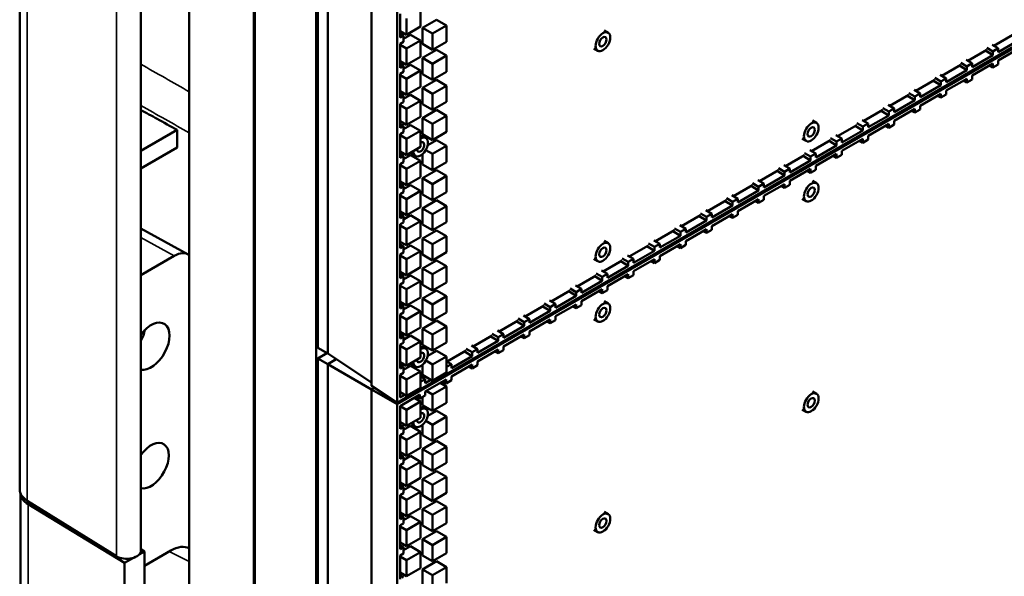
# Model space of a CAD drawing. Header units: millimetres. Extents: x 0 to 6049, y -120 to 1682.
# Tile 199 of 256: x 1861 to 1965, y 451 to 510. Entities that reach past the tile are written whole.
import ezdxf

# ---------------------------------------------------------------- set-up
doc = ezdxf.new("R2010")
doc.units = ezdxf.units.MM
doc.header["$LTSCALE"] = 2
doc.layers.add('Sichtbar (ISO)', color=7, linetype='Continuous', lineweight=50)
doc.layers.add('Sichtbar schmal (ISO)', color=7, linetype='Continuous', lineweight=35)

msp = doc.modelspace()

# ---------------------------------------------------------------- linework, layer by layer
at = {"layer": 'Sichtbar (ISO)'}
for p, q in [((1892.307, 678.365), (1892.307, 270.116)), ((1892.48, 677.906), (1892.48, 474.899)), ((1893.54, 677.293), (1893.54, 474.286)), ((1898.176, 674.617), (1898.176, 470.884)), ((1900.905, 673.041), (1900.905, 469.08)), ((1860.864, 576.959), (1860.864, 459.873)), ((1885.795, 571.836), (1885.795, 384.709)), ((1873.716, 453.405), (1873.716, 570.49)), ((1900.905, 469.08), (2077.541, 571.061)), ((2077.541, 570.897), (1900.905, 468.917)), ((1878.84, 410.674), (1878.84, 559.216)), ((1903.38, 508.951), (1903.38, 510.665)), ((1901.223, 507.785), (1901.223, 510.321)), ((1901.895, 509.808), (1901.895, 508.093)), ((1905.082, 509.683), (1903.597, 508.826)), ((1905.082, 509.683), (1906.142, 509.071)), ((1901.895, 508.093), (1903.38, 508.951)), ((1903.597, 508.826), (1903.597, 507.111)), ((1903.597, 508.826), (1904.657, 508.213)), ((1906.142, 509.071), (1904.657, 508.213)), ((1906.142, 507.356), (1906.142, 509.071)), ((1901.223, 508.481), (1901.895, 508.093)), ((1901.223, 508.194), (1901.577, 507.989)), ((1901.223, 507.785), (1901.577, 507.989)), ((1902.32, 508.088), (1901.577, 507.66)), ((1901.577, 507.989), (1901.577, 507.336)), ((1902.32, 508.088), (1903.38, 507.476)), ((1904.657, 508.213), (1904.657, 506.499)), ((1922.847, 508.553), (1923.271, 508.309)), ((1964.189, 506.924), (1966.209, 508.089)), ((1901.577, 507.336), (1901.223, 507.132)), ((1901.223, 504.596), (1901.223, 507.132)), ((1901.223, 507.006), (1901.895, 506.619)), ((1903.38, 507.476), (1901.895, 506.619)), ((1901.895, 506.619), (1901.895, 504.904)), ((1903.38, 505.761), (1903.38, 507.476)), ((1903.597, 507.111), (1904.657, 506.499)), ((1905.082, 506.494), (1903.597, 505.636)), ((1904.657, 506.499), (1906.142, 507.356)), ((1905.082, 506.494), (1906.142, 505.881)), ((1921.747, 506.648), (1922.171, 506.403)), ((1961.427, 505.329), (1963.447, 506.495)), ((1963.447, 506.699), (1964.083, 506.332)), ((1964.012, 507.026), (1964.649, 506.658)), ((1964.083, 506.332), (1964.649, 506.658)), ((1966.845, 507.518), (1964.649, 506.25)), ((1964.649, 506.658), (1964.649, 506.25)), ((1964.649, 505.352), (1966.845, 506.62)), ((1901.895, 504.904), (1903.38, 505.761)), ((1903.597, 505.636), (1903.597, 503.922)), ((1903.597, 505.636), (1904.657, 505.024)), ((1906.142, 505.881), (1904.657, 505.024)), ((1906.142, 504.167), (1906.142, 505.881)), ((1964.083, 505.923), (1961.887, 504.655)), ((1964.083, 505.923), (1963.297, 506.409)), ((1964.083, 505.923), (1964.083, 506.332)), ((1901.223, 505.292), (1901.895, 504.904)), ((1901.223, 505.004), (1901.577, 504.8)), ((1901.223, 504.596), (1901.577, 504.8)), ((1902.32, 504.899), (1901.577, 504.47)), ((1901.577, 504.8), (1901.577, 504.147)), ((1902.32, 504.899), (1903.38, 504.286)), ((1904.657, 505.024), (1904.657, 503.309)), ((1958.665, 503.734), (1960.685, 504.9)), ((1961.321, 504.329), (1960.536, 504.814)), ((1960.685, 505.104), (1961.321, 504.737)), ((1961.251, 505.431), (1961.887, 505.064)), ((1961.321, 504.737), (1961.887, 505.064)), ((1961.321, 504.329), (1961.321, 504.737)), ((1961.887, 505.064), (1961.887, 504.655)), ((1961.887, 503.757), (1964.083, 505.025)), ((1963.73, 504.821), (1964.083, 504.617)), ((1964.083, 504.617), (1964.083, 505.025)), ((1964.649, 504.944), (1964.083, 504.617)), ((1964.649, 505.352), (1964.649, 504.944)), ((1901.577, 504.147), (1901.223, 503.943)), ((1901.223, 501.407), (1901.223, 503.943)), ((1901.223, 503.817), (1901.895, 503.429)), ((1903.38, 504.286), (1901.895, 503.429)), ((1901.895, 503.429), (1901.895, 501.715)), ((1903.38, 502.572), (1903.38, 504.286)), ((1903.597, 503.922), (1904.657, 503.309)), ((1904.657, 503.309), (1906.142, 504.167)), ((1957.923, 503.51), (1958.559, 503.142)), ((1958.489, 503.836), (1959.125, 503.469)), ((1958.559, 503.142), (1959.125, 503.469)), ((1961.321, 504.329), (1959.125, 503.061)), ((1959.125, 503.469), (1959.125, 503.061)), ((1959.125, 502.163), (1961.321, 503.431)), ((1961.321, 503.022), (1961.321, 503.431)), ((1961.887, 503.757), (1961.887, 503.349)), ((1901.895, 501.715), (1903.38, 502.572)), ((1905.082, 503.304), (1903.597, 502.447)), ((1903.597, 502.447), (1903.597, 500.732)), ((1903.597, 502.447), (1904.657, 501.834)), ((1906.142, 502.692), (1904.657, 501.834)), ((1905.082, 503.304), (1906.142, 502.692)), ((1906.142, 500.977), (1906.142, 502.692)), ((1955.903, 502.14), (1957.923, 503.306)), ((1958.559, 502.734), (1956.363, 501.466)), ((1958.559, 502.734), (1957.774, 503.219)), ((1958.559, 502.734), (1958.559, 503.142)), ((1960.968, 503.226), (1961.321, 503.022)), ((1961.887, 503.349), (1961.321, 503.022)), ((1901.223, 502.102), (1901.895, 501.715)), ((1901.223, 501.815), (1901.577, 501.611)), ((1901.223, 501.407), (1901.577, 501.611)), ((1902.32, 501.709), (1901.577, 501.281)), ((1901.577, 501.611), (1901.577, 500.958)), ((1902.32, 501.709), (1903.38, 501.097)), ((1904.657, 501.834), (1904.657, 500.12)), ((1953.141, 500.545), (1955.161, 501.711)), ((1955.797, 501.139), (1955.012, 501.625)), ((1955.161, 501.915), (1955.797, 501.548)), ((1955.727, 502.242), (1956.363, 501.874)), ((1955.797, 501.548), (1956.363, 501.874)), ((1955.797, 501.139), (1955.797, 501.548)), ((1956.363, 501.874), (1956.363, 501.466)), ((1956.363, 500.568), (1958.559, 501.836)), ((1958.206, 501.632), (1958.559, 501.428)), ((1958.559, 501.428), (1958.559, 501.836)), ((1959.125, 501.754), (1958.559, 501.428)), ((1959.125, 502.163), (1959.125, 501.754)), ((1901.577, 500.958), (1901.223, 500.754)), ((1901.223, 498.218), (1901.223, 500.754)), ((1901.223, 500.628), (1901.895, 500.24)), ((1903.38, 501.097), (1901.895, 500.24)), ((1901.895, 500.24), (1901.895, 498.525)), ((1903.38, 499.382), (1903.38, 501.097)), ((1903.597, 500.732), (1904.657, 500.12)), ((1904.657, 500.12), (1906.142, 500.977)), ((1952.399, 500.321), (1953.035, 499.953)), ((1952.965, 500.647), (1953.601, 500.28)), ((1953.035, 499.953), (1953.601, 500.28)), ((1955.797, 501.139), (1953.601, 499.871)), ((1953.601, 500.28), (1953.601, 499.871)), ((1953.601, 498.973), (1955.797, 500.241)), ((1955.797, 499.833), (1955.797, 500.241)), ((1956.363, 500.568), (1956.363, 500.16)), ((1901.895, 498.525), (1903.38, 499.382)), ((1905.082, 500.115), (1903.597, 499.257)), ((1903.597, 499.257), (1903.597, 497.543)), ((1903.597, 499.257), (1904.657, 498.645)), ((1906.142, 499.502), (1904.657, 498.645)), ((1905.082, 500.115), (1906.142, 499.502)), ((1906.142, 497.788), (1906.142, 499.502)), ((1950.379, 498.95), (1952.399, 500.116)), ((1953.035, 499.545), (1950.839, 498.277)), ((1953.035, 499.545), (1952.25, 500.03)), ((1953.035, 499.545), (1953.035, 499.953)), ((1955.444, 500.037), (1955.797, 499.833)), ((1956.363, 500.16), (1955.797, 499.833)), ((1901.223, 498.913), (1901.895, 498.525)), ((1901.223, 498.626), (1901.577, 498.422)), ((1901.223, 498.218), (1901.577, 498.422)), ((1902.32, 498.52), (1901.577, 498.091)), ((1901.577, 498.422), (1901.577, 497.769)), ((1902.32, 498.52), (1903.38, 497.908)), ((1904.657, 498.645), (1904.657, 496.93)), ((1944.942, 498.986), (1945.367, 498.741)), ((1947.617, 497.356), (1949.637, 498.522)), ((1950.273, 497.95), (1949.488, 498.436)), ((1949.637, 498.726), (1950.273, 498.358)), ((1950.203, 499.053), (1950.839, 498.685)), ((1950.273, 498.358), (1950.839, 498.685)), ((1950.273, 497.95), (1950.273, 498.358)), ((1950.839, 498.685), (1950.839, 498.277)), ((1950.839, 497.379), (1953.035, 498.647)), ((1952.682, 498.443), (1953.035, 498.238)), ((1953.035, 498.238), (1953.035, 498.647)), ((1953.601, 498.565), (1953.035, 498.238)), ((1953.601, 498.973), (1953.601, 498.565)), ((1877.56, 498.01), (1873.716, 495.791)), ((1901.577, 497.769), (1901.223, 497.564)), ((1901.223, 495.028), (1901.223, 497.564)), ((1901.223, 497.438), (1901.895, 497.05)), ((1903.38, 497.908), (1901.895, 497.05)), ((1903.38, 496.193), (1903.38, 497.908)), ((1903.513, 497.391), (1903.937, 497.146)), ((1903.597, 497.543), (1904.657, 496.93)), ((1904.657, 496.93), (1906.142, 497.788)), ((1946.875, 497.131), (1947.511, 496.764)), ((1947.441, 497.458), (1948.077, 497.09)), ((1947.511, 496.764), (1948.077, 497.09)), ((1950.273, 497.95), (1948.077, 496.682)), ((1948.077, 497.09), (1948.077, 496.682)), ((1950.839, 497.379), (1950.839, 496.97)), ((1873.716, 493.913), (1877.553, 496.129)), ((1901.895, 497.05), (1901.895, 495.336)), ((1901.895, 495.336), (1903.38, 496.193)), ((1905.082, 496.925), (1904.135, 496.379)), ((1906.142, 496.313), (1904.657, 495.456)), ((1905.082, 496.925), (1906.142, 496.313)), ((1906.142, 494.598), (1906.142, 496.313)), ((1943.842, 497.08), (1944.267, 496.836)), ((1944.856, 495.761), (1946.875, 496.927)), ((1947.511, 496.356), (1945.315, 495.088)), ((1947.511, 496.356), (1946.726, 496.841)), ((1947.511, 496.356), (1947.511, 496.764)), ((1948.077, 495.784), (1950.273, 497.052)), ((1949.92, 496.848), (1950.273, 496.644)), ((1950.273, 496.644), (1950.273, 497.052)), ((1950.839, 496.97), (1950.273, 496.644)), ((1901.223, 495.723), (1901.895, 495.336)), ((1901.223, 495.437), (1901.577, 495.233)), ((1901.223, 495.028), (1901.577, 495.233)), ((1902.32, 495.331), (1901.577, 494.902)), ((1901.577, 495.233), (1901.577, 494.579)), ((1902.32, 495.331), (1903.38, 494.718)), ((1902.413, 495.486), (1902.837, 495.241)), ((1903.597, 495.45), (1903.597, 494.353)), ((1903.935, 495.873), (1904.657, 495.456)), ((1904.657, 495.456), (1904.657, 493.741)), ((1942.094, 494.167), (1944.113, 495.333)), ((1944.749, 494.761), (1943.964, 495.246)), ((1944.113, 495.537), (1944.749, 495.169)), ((1944.679, 495.863), (1945.315, 495.496)), ((1944.749, 495.169), (1945.315, 495.496)), ((1944.749, 494.761), (1944.749, 495.169)), ((1945.315, 495.496), (1945.315, 495.088)), ((1945.315, 494.189), (1947.511, 495.457)), ((1947.158, 495.253), (1947.511, 495.049)), ((1947.511, 495.049), (1947.511, 495.457)), ((1948.077, 495.376), (1947.511, 495.049)), ((1948.077, 495.784), (1948.077, 495.376)), ((1901.577, 494.579), (1901.223, 494.375)), ((1901.223, 491.839), (1901.223, 494.375)), ((1901.223, 494.249), (1901.895, 493.861)), ((1903.38, 494.718), (1901.895, 493.861)), ((1903.38, 493.004), (1903.38, 494.718)), ((1903.597, 494.353), (1904.657, 493.741)), ((1904.657, 493.741), (1906.142, 494.598)), ((1941.917, 494.269), (1942.553, 493.901)), ((1944.749, 494.761), (1942.553, 493.493)), ((1945.315, 494.189), (1945.315, 493.781)), ((1901.895, 493.861), (1901.895, 492.146)), ((1901.895, 492.146), (1903.38, 493.004)), ((1905.082, 493.736), (1903.597, 492.878)), ((1906.142, 493.123), (1904.657, 492.266)), ((1905.082, 493.736), (1906.142, 493.123)), ((1906.142, 491.409), (1906.142, 493.123)), ((1939.332, 492.572), (1941.351, 493.738)), ((1941.988, 493.166), (1939.791, 491.898)), ((1941.988, 493.166), (1941.202, 493.652)), ((1941.351, 493.942), (1941.988, 493.575)), ((1941.988, 493.575), (1942.553, 493.901)), ((1941.988, 493.166), (1941.988, 493.575)), ((1942.553, 493.901), (1942.553, 493.493)), ((1942.553, 492.595), (1944.749, 493.863)), ((1944.396, 493.659), (1944.749, 493.455)), ((1944.749, 493.455), (1944.749, 493.863)), ((1945.315, 493.781), (1944.749, 493.455)), ((1901.223, 492.534), (1901.895, 492.146)), ((1901.223, 492.247), (1901.577, 492.043)), ((1901.223, 491.839), (1901.577, 492.043)), ((1902.32, 492.141), (1901.577, 491.712)), ((1901.577, 492.043), (1901.577, 491.39)), ((1902.32, 492.141), (1903.38, 491.529)), ((1903.597, 492.878), (1903.597, 491.164)), ((1903.597, 492.878), (1904.657, 492.266)), ((1904.657, 492.266), (1904.657, 490.551)), ((1936.57, 490.977), (1938.589, 492.143)), ((1939.226, 491.572), (1938.44, 492.057)), ((1938.589, 492.347), (1939.226, 491.98)), ((1939.155, 492.674), (1939.791, 492.307)), ((1939.226, 491.98), (1939.791, 492.307)), ((1939.226, 491.572), (1939.226, 491.98)), ((1939.791, 492.307), (1939.791, 491.898)), ((1939.791, 491), (1941.988, 492.268)), ((1941.634, 492.064), (1941.988, 491.86)), ((1941.988, 491.86), (1941.988, 492.268)), ((1942.553, 492.187), (1941.988, 491.86)), ((1942.553, 492.595), (1942.553, 492.187)), ((1944.942, 492.601), (1945.367, 492.356)), ((1901.577, 491.39), (1901.223, 491.186)), ((1901.223, 488.65), (1901.223, 491.186)), ((1901.223, 491.059), (1901.895, 490.671)), ((1903.38, 491.529), (1901.895, 490.671)), ((1903.38, 489.814), (1903.38, 491.529)), ((1903.597, 491.164), (1904.657, 490.551)), ((1904.657, 490.551), (1906.142, 491.409)), ((1936.393, 491.079), (1937.029, 490.712)), ((1939.226, 491.572), (1937.029, 490.304)), ((1939.791, 491), (1939.791, 490.592)), ((1901.895, 490.671), (1901.895, 488.957)), ((1901.895, 488.957), (1903.38, 489.814)), ((1905.082, 490.546), (1903.597, 489.689)), ((1906.142, 489.934), (1904.657, 489.077)), ((1905.082, 490.546), (1906.142, 489.934)), ((1906.142, 488.219), (1906.142, 489.934)), ((1933.808, 489.383), (1935.827, 490.549)), ((1936.464, 489.977), (1934.267, 488.709)), ((1936.464, 489.977), (1935.678, 490.462)), ((1935.827, 490.753), (1936.464, 490.385)), ((1936.464, 490.385), (1937.029, 490.712)), ((1936.464, 489.977), (1936.464, 490.385)), ((1937.029, 490.712), (1937.029, 490.304)), ((1937.029, 489.406), (1939.226, 490.674)), ((1938.872, 490.47), (1939.226, 490.265)), ((1939.226, 490.265), (1939.226, 490.674)), ((1939.791, 490.592), (1939.226, 490.265)), ((1943.842, 490.695), (1944.267, 490.451)), ((1901.223, 489.345), (1901.895, 488.957)), ((1901.223, 489.058), (1901.577, 488.854)), ((1901.223, 488.65), (1901.577, 488.854)), ((1902.32, 488.952), (1901.577, 488.523)), ((1901.577, 488.854), (1901.577, 488.201)), ((1902.32, 488.952), (1903.38, 488.339)), ((1903.597, 489.689), (1903.597, 487.974)), ((1903.597, 489.689), (1904.657, 489.077)), ((1904.657, 489.077), (1904.657, 487.362)), ((1931.046, 487.788), (1933.065, 488.954)), ((1933.702, 488.383), (1932.916, 488.868)), ((1933.065, 489.158), (1933.702, 488.791)), ((1933.631, 489.485), (1934.267, 489.117)), ((1933.702, 488.791), (1934.267, 489.117)), ((1933.702, 488.383), (1933.702, 488.791)), ((1934.267, 489.117), (1934.267, 488.709)), ((1934.267, 487.811), (1936.464, 489.079)), ((1936.11, 488.875), (1936.464, 488.671)), ((1936.464, 488.671), (1936.464, 489.079)), ((1937.029, 488.997), (1936.464, 488.671)), ((1937.029, 489.406), (1937.029, 488.997)), ((1901.577, 488.201), (1901.223, 487.997)), ((1901.223, 485.461), (1901.223, 487.997)), ((1901.223, 487.87), (1901.895, 487.482)), ((1903.38, 488.339), (1901.895, 487.482)), ((1903.38, 486.625), (1903.38, 488.339)), ((1903.597, 487.974), (1904.657, 487.362)), ((1904.657, 487.362), (1906.142, 488.219)), ((1930.869, 487.89), (1931.505, 487.523)), ((1933.702, 488.383), (1931.505, 487.115)), ((1934.267, 487.811), (1934.267, 487.403)), ((1878.735, 484.807), (1873.716, 487.557)), ((1901.895, 487.482), (1901.895, 485.767)), ((1905.082, 487.357), (1903.597, 486.5)), ((1906.142, 486.745), (1904.657, 485.887)), ((1905.082, 487.357), (1906.142, 486.745)), ((1906.142, 485.03), (1906.142, 486.745)), ((1928.284, 486.194), (1930.303, 487.359)), ((1930.94, 486.788), (1928.743, 485.52)), ((1930.94, 486.788), (1930.154, 487.273)), ((1930.303, 487.564), (1930.94, 487.196)), ((1930.94, 487.196), (1931.505, 487.523)), ((1930.94, 486.788), (1930.94, 487.196)), ((1931.505, 487.523), (1931.505, 487.115)), ((1931.505, 486.216), (1933.702, 487.484)), ((1933.348, 487.28), (1933.702, 487.076)), ((1933.702, 487.076), (1933.702, 487.484)), ((1934.267, 487.403), (1933.702, 487.076)), ((1901.223, 486.155), (1901.895, 485.767)), ((1901.223, 485.869), (1901.577, 485.665)), ((1901.223, 485.461), (1901.577, 485.665)), ((1902.32, 485.762), (1901.577, 485.334)), ((1901.577, 485.665), (1901.577, 485.012)), ((1901.895, 485.767), (1903.38, 486.625)), ((1902.32, 485.762), (1903.38, 485.15)), ((1903.597, 486.5), (1903.597, 484.785)), ((1903.597, 486.5), (1904.657, 485.887)), ((1904.657, 485.887), (1904.657, 484.173)), ((1922.847, 486.229), (1923.271, 485.984)), ((1925.522, 484.599), (1927.541, 485.765)), ((1928.178, 485.193), (1927.392, 485.679)), ((1927.541, 485.969), (1928.178, 485.602)), ((1928.107, 486.296), (1928.743, 485.928)), ((1928.178, 485.602), (1928.743, 485.928)), ((1928.178, 485.193), (1928.178, 485.602)), ((1928.743, 485.928), (1928.743, 485.52)), ((1928.743, 484.622), (1930.94, 485.89)), ((1930.586, 485.686), (1930.94, 485.482)), ((1930.94, 485.482), (1930.94, 485.89)), ((1931.505, 485.808), (1930.94, 485.482)), ((1931.505, 486.216), (1931.505, 485.808)), ((1873.716, 482.605), (1877.254, 484.647)), ((1901.577, 485.012), (1901.223, 484.808)), ((1901.223, 482.271), (1901.223, 484.808)), ((1901.223, 484.68), (1901.895, 484.293)), ((1903.38, 485.15), (1901.895, 484.293)), ((1903.38, 483.435), (1903.38, 485.15)), ((1903.597, 484.785), (1904.657, 484.173)), ((1904.657, 484.173), (1906.142, 485.03)), ((1925.345, 484.701), (1925.981, 484.334)), ((1928.178, 485.193), (1925.981, 483.925)), ((1928.743, 484.622), (1928.743, 484.214)), ((1901.895, 484.293), (1901.895, 482.578)), ((1905.082, 484.167), (1903.597, 483.31)), ((1906.142, 483.555), (1904.657, 482.698)), ((1905.082, 484.167), (1906.142, 483.555)), ((1906.142, 481.84), (1906.142, 483.555)), ((1921.747, 484.324), (1922.171, 484.079)), ((1922.76, 483.004), (1924.779, 484.17)), ((1925.416, 483.599), (1923.219, 482.331)), ((1925.416, 483.599), (1924.63, 484.084)), ((1924.779, 484.374), (1925.416, 484.007)), ((1925.416, 484.007), (1925.981, 484.334)), ((1925.416, 483.599), (1925.416, 484.007)), ((1925.981, 484.334), (1925.981, 483.925)), ((1925.981, 483.027), (1928.178, 484.295)), ((1927.824, 484.091), (1928.178, 483.887)), ((1928.178, 483.887), (1928.178, 484.295)), ((1928.743, 484.214), (1928.178, 483.887)), ((1901.223, 482.966), (1901.895, 482.578)), ((1901.223, 482.68), (1901.577, 482.476)), ((1901.223, 482.271), (1901.577, 482.476)), ((1902.32, 482.573), (1901.577, 482.144)), ((1901.577, 482.476), (1901.577, 481.822)), ((1901.895, 482.578), (1903.38, 483.435)), ((1902.32, 482.573), (1903.38, 481.96)), ((1903.597, 483.31), (1903.597, 481.596)), ((1903.597, 483.31), (1904.657, 482.698)), ((1904.657, 482.698), (1904.657, 480.983)), ((1919.998, 481.41), (1922.017, 482.576)), ((1922.654, 482.004), (1921.868, 482.489)), ((1922.017, 482.78), (1922.654, 482.412)), ((1922.583, 483.106), (1923.219, 482.739)), ((1922.654, 482.412), (1923.219, 482.739)), ((1923.219, 482.739), (1923.219, 482.331)), ((1923.219, 481.433), (1925.416, 482.701)), ((1925.062, 482.496), (1925.416, 482.292)), ((1925.416, 482.292), (1925.416, 482.701)), ((1925.981, 482.619), (1925.416, 482.292)), ((1925.981, 483.027), (1925.981, 482.619)), ((1901.577, 481.822), (1901.223, 481.618)), ((1901.223, 479.082), (1901.223, 481.618)), ((1901.223, 481.491), (1901.895, 481.103)), ((1903.38, 481.96), (1901.895, 481.103)), ((1903.38, 480.246), (1903.38, 481.96)), ((1903.597, 481.596), (1904.657, 480.983)), ((1904.657, 480.983), (1906.142, 481.84)), ((1919.821, 481.512), (1920.458, 481.144)), ((1922.654, 482.004), (1920.458, 480.736)), ((1922.654, 482.004), (1922.654, 482.412)), ((1923.219, 481.433), (1923.219, 481.024)), ((1901.895, 481.103), (1901.895, 479.388)), ((1905.082, 480.978), (1903.597, 480.121)), ((1905.082, 480.978), (1906.142, 480.366)), ((1917.236, 479.815), (1919.255, 480.981)), ((1919.892, 480.409), (1917.696, 479.141)), ((1919.892, 480.409), (1919.106, 480.895)), ((1919.255, 481.185), (1919.892, 480.818)), ((1919.892, 480.818), (1920.458, 481.144)), ((1919.892, 480.409), (1919.892, 480.818)), ((1920.458, 481.144), (1920.458, 480.736)), ((1920.458, 479.838), (1922.654, 481.106)), ((1922.3, 480.902), (1922.654, 480.698)), ((1922.654, 480.698), (1922.654, 481.106)), ((1923.219, 481.024), (1922.654, 480.698)), ((1901.223, 479.776), (1901.895, 479.388)), ((1901.223, 479.49), (1901.577, 479.286)), ((1902.32, 479.383), (1901.577, 478.955)), ((1901.895, 479.388), (1903.38, 480.246)), ((1902.32, 479.383), (1903.38, 478.771)), ((1903.597, 480.121), (1903.597, 478.406)), ((1903.597, 480.121), (1904.657, 479.508)), ((1906.142, 480.366), (1904.657, 479.508)), ((1904.657, 479.508), (1904.657, 477.794)), ((1906.142, 478.651), (1906.142, 480.366)), ((1914.474, 478.22), (1916.493, 479.386)), ((1916.493, 479.591), (1917.13, 479.223)), ((1917.059, 479.917), (1917.696, 479.55)), ((1917.13, 479.223), (1917.696, 479.55)), ((1917.696, 479.55), (1917.696, 479.141)), ((1917.696, 478.243), (1919.892, 479.511)), ((1919.892, 479.103), (1919.892, 479.511)), ((1920.458, 479.43), (1919.892, 479.103)), ((1920.458, 479.838), (1920.458, 479.43)), ((1922.847, 479.844), (1923.271, 479.599)), ((1901.223, 479.082), (1901.577, 479.286)), ((1901.577, 478.633), (1901.223, 478.429)), ((1901.223, 475.893), (1901.223, 478.429)), ((1901.223, 478.301), (1901.895, 477.914)), ((1901.577, 479.286), (1901.577, 478.633)), ((1903.38, 478.771), (1901.895, 477.914)), ((1903.38, 477.056), (1903.38, 478.771)), ((1903.597, 478.406), (1904.657, 477.794)), ((1904.657, 477.794), (1906.142, 478.651)), ((1914.297, 478.322), (1914.934, 477.955)), ((1917.13, 478.815), (1914.934, 477.547)), ((1917.13, 478.815), (1916.344, 479.3)), ((1917.13, 478.815), (1917.13, 479.223)), ((1919.538, 479.307), (1919.892, 479.103)), ((1901.895, 477.914), (1901.895, 476.199)), ((1905.082, 477.789), (1903.597, 476.931)), ((1905.082, 477.789), (1906.142, 477.176)), ((1911.712, 476.626), (1913.732, 477.792)), ((1914.368, 477.22), (1913.582, 477.706)), ((1913.732, 477.996), (1914.368, 477.628)), ((1914.368, 477.628), (1914.934, 477.955)), ((1914.368, 477.22), (1914.368, 477.628)), ((1914.934, 477.955), (1914.934, 477.547)), ((1914.934, 476.649), (1917.13, 477.917)), ((1916.776, 477.713), (1917.13, 477.508)), ((1917.13, 477.508), (1917.13, 477.917)), ((1917.696, 477.835), (1917.13, 477.508)), ((1917.696, 478.243), (1917.696, 477.835)), ((1921.747, 477.939), (1922.171, 477.694)), ((1901.223, 476.587), (1901.895, 476.199)), ((1901.223, 476.301), (1901.577, 476.097)), ((1901.895, 476.199), (1903.38, 477.056)), ((1903.597, 476.931), (1903.597, 475.217)), ((1903.597, 476.931), (1904.657, 476.319)), ((1906.142, 477.176), (1904.657, 476.319)), ((1904.657, 476.319), (1904.657, 474.604)), ((1906.142, 475.462), (1906.142, 477.176)), ((1910.97, 476.401), (1911.606, 476.034)), ((1911.535, 476.728), (1912.172, 476.36)), ((1911.606, 476.034), (1912.172, 476.36)), ((1914.368, 477.22), (1912.172, 475.952)), ((1912.172, 476.36), (1912.172, 475.952)), ((1912.172, 475.054), (1914.368, 476.322)), ((1914.368, 475.914), (1914.368, 476.322)), ((1914.934, 476.24), (1914.368, 475.914)), ((1914.934, 476.649), (1914.934, 476.24)), ((1901.223, 475.893), (1901.577, 476.097)), ((1901.577, 475.444), (1901.223, 475.24)), ((1901.223, 472.704), (1901.223, 475.24)), ((1902.32, 476.194), (1901.577, 475.765)), ((1901.577, 476.097), (1901.577, 475.444)), ((1903.38, 475.582), (1901.895, 474.724)), ((1902.32, 476.194), (1903.38, 475.582)), ((1903.38, 473.867), (1903.38, 475.582)), ((1903.597, 475.217), (1904.657, 474.604)), ((1904.657, 474.604), (1906.142, 475.462)), ((1908.95, 475.031), (1910.97, 476.197)), ((1911.606, 475.626), (1909.41, 474.358)), ((1911.606, 475.626), (1910.82, 476.111)), ((1911.606, 475.626), (1911.606, 476.034)), ((1914.014, 476.118), (1914.368, 475.914)), ((1892.48, 474.899), (1893.54, 474.286)), ((1893.447, 474.34), (1892.48, 473.781)), ((1893.54, 474.286), (1898.176, 471.223)), ((1901.223, 475.112), (1901.895, 474.724)), ((1901.895, 474.724), (1901.895, 473.01)), ((1903.513, 475.066), (1903.937, 474.822)), ((1905.082, 474.599), (1904.135, 474.053)), ((1905.082, 474.599), (1906.142, 473.987)), ((1906.188, 473.437), (1908.208, 474.603)), ((1908.844, 474.031), (1908.058, 474.516)), ((1908.208, 474.807), (1908.844, 474.439)), ((1908.773, 475.133), (1909.41, 474.766)), ((1908.844, 474.439), (1909.41, 474.766)), ((1908.844, 474.031), (1908.844, 474.439)), ((1909.41, 474.766), (1909.41, 474.358)), ((1909.41, 473.459), (1911.606, 474.727)), ((1911.252, 474.523), (1911.606, 474.319)), ((1911.606, 474.319), (1911.606, 474.727)), ((1912.172, 474.646), (1911.606, 474.319)), ((1912.172, 475.054), (1912.172, 474.646)), ((1892.48, 473.781), (1893.54, 473.169)), ((1892.48, 473.781), (1892.48, 270.775)), ((1893.54, 473.169), (1894.443, 473.69)), ((1893.54, 473.169), (1898.176, 470.493)), ((1893.54, 473.169), (1893.54, 270.162)), ((1901.223, 473.397), (1901.895, 473.01)), ((1901.223, 473.112), (1901.577, 472.908)), ((1901.895, 473.01), (1903.38, 473.867)), ((1902.413, 473.161), (1902.837, 472.916)), ((1903.597, 473.125), (1903.597, 472.027)), ((1903.935, 473.547), (1904.657, 473.129)), ((1906.142, 473.987), (1904.657, 473.129)), ((1904.657, 473.129), (1904.657, 471.415)), ((1906.142, 472.272), (1906.142, 473.987)), ((1906.142, 473.463), (1906.648, 473.171)), ((1906.142, 472.879), (1906.648, 473.171)), ((1908.844, 474.031), (1906.648, 472.763)), ((1906.648, 473.171), (1906.648, 472.763)), ((1906.648, 471.865), (1908.844, 473.133)), ((1908.844, 472.725), (1908.844, 473.133)), ((1909.41, 473.459), (1909.41, 473.051)), ((1901.223, 472.704), (1901.577, 472.908)), ((1901.577, 472.255), (1901.223, 472.051)), ((1901.223, 469.631), (1901.223, 472.051)), ((1902.32, 473.004), (1901.577, 472.576)), ((1901.577, 472.908), (1901.577, 472.255)), ((1903.38, 472.392), (1901.895, 471.535)), ((1902.32, 473.004), (1903.38, 472.392)), ((1903.38, 470.677), (1903.38, 472.392)), ((1903.597, 472.027), (1904.657, 471.415)), ((1904.657, 471.415), (1906.142, 472.272)), ((1908.49, 472.929), (1908.844, 472.725)), ((1909.41, 473.051), (1908.844, 472.725)), ((1901.223, 471.923), (1901.895, 471.535)), ((1901.895, 471.535), (1901.895, 469.82)), ((1903.38, 471.869), (1903.886, 471.577)), ((1903.38, 471.285), (1903.886, 471.577)), ((1903.426, 471.842), (1903.672, 471.984)), ((1903.886, 471.577), (1903.886, 471.168)), ((1903.886, 470.27), (1906.082, 471.538)), ((1904.485, 471.514), (1903.886, 471.168)), ((1905.471, 471.185), (1906.142, 470.797)), ((1905.728, 471.334), (1906.082, 471.13)), ((1906.082, 471.13), (1906.082, 471.538)), ((1906.648, 471.457), (1906.082, 471.13)), ((1906.648, 471.865), (1906.648, 471.457)), ((1898.176, 470.884), (1900.905, 469.08)), ((1898.176, 470.493), (1898.492, 470.675)), ((1898.176, 470.493), (1898.176, 266.76)), ((1898.176, 470.493), (1900.905, 468.917)), ((1901.223, 470.208), (1901.895, 469.82)), ((1901.223, 468.733), (1903.32, 469.944)), ((1901.895, 469.82), (1903.38, 470.677)), ((1903.32, 469.535), (1903.32, 469.944)), ((1903.886, 470.27), (1903.886, 469.862)), ((1903.986, 470.328), (1904.657, 469.94)), ((1906.142, 470.797), (1904.657, 469.94)), ((1904.657, 469.94), (1904.657, 468.225)), ((1906.142, 469.083), (1906.142, 470.797)), ((1944.942, 470.276), (1945.367, 470.031)), ((1900.905, 468.917), (1900.905, 264.956)), ((1901.723, 469.92), (1901.223, 469.631)), ((1903.38, 469.203), (1901.895, 468.345)), ((1902.708, 469.59), (1903.38, 469.203)), ((1902.967, 469.739), (1903.32, 469.535)), ((1903.886, 469.862), (1903.32, 469.535)), ((1903.38, 467.488), (1903.38, 469.203)), ((1903.597, 469.695), (1903.597, 468.838)), ((1904.657, 468.225), (1906.142, 469.083)), ((1901.223, 466.312), (1901.223, 468.733)), ((1901.223, 468.733), (1901.895, 468.345)), ((1901.895, 468.345), (1901.895, 466.631)), ((1903.513, 468.681), (1903.937, 468.437)), ((1903.597, 468.838), (1904.657, 468.225)), ((1905.082, 468.22), (1904.136, 467.675)), ((1905.082, 468.22), (1906.142, 467.608)), ((1943.842, 468.371), (1944.267, 468.126)), ((1901.223, 467.019), (1901.895, 466.631)), ((1901.895, 466.631), (1903.38, 467.488)), ((1903.937, 467.166), (1904.657, 466.751)), ((1906.142, 467.608), (1904.657, 466.751)), ((1906.142, 465.893), (1906.142, 467.608)), ((1901.223, 466.72), (1901.577, 466.516)), ((1901.223, 466.312), (1901.577, 466.516)), ((1901.577, 465.863), (1901.223, 465.659)), ((1902.32, 466.626), (1901.577, 466.197)), ((1901.577, 466.516), (1901.577, 465.863)), ((1903.38, 466.013), (1901.895, 465.156)), ((1902.32, 466.626), (1903.38, 466.013)), ((1902.413, 466.776), (1902.837, 466.531)), ((1903.38, 464.299), (1903.38, 466.013)), ((1903.597, 466.74), (1903.597, 465.648)), ((1904.657, 466.751), (1904.657, 465.036)), ((1904.657, 465.036), (1906.142, 465.893)), ((1901.223, 463.123), (1901.223, 465.659)), ((1901.223, 465.544), (1901.895, 465.156)), ((1901.895, 465.156), (1901.895, 463.441)), ((1903.597, 465.648), (1904.657, 465.036)), ((1905.082, 465.031), (1903.597, 464.174)), ((1905.082, 465.031), (1906.142, 464.418)), ((1901.223, 463.829), (1901.895, 463.441)), ((1901.895, 463.441), (1903.38, 464.299)), ((1903.597, 464.174), (1903.597, 462.459)), ((1903.597, 464.174), (1904.657, 463.561)), ((1906.142, 464.418), (1904.657, 463.561)), ((1906.142, 462.704), (1906.142, 464.418)), ((1901.223, 463.531), (1901.577, 463.327)), ((1901.223, 463.123), (1901.577, 463.327)), ((1901.577, 462.674), (1901.223, 462.47)), ((1902.32, 463.436), (1901.577, 463.007)), ((1901.577, 463.327), (1901.577, 462.674)), ((1903.38, 462.824), (1901.895, 461.966)), ((1902.32, 463.436), (1903.38, 462.824)), ((1903.38, 461.109), (1903.38, 462.824)), ((1904.657, 463.561), (1904.657, 461.847)), ((1904.657, 461.847), (1906.142, 462.704)), ((1901.223, 459.934), (1901.223, 462.47)), ((1901.223, 462.354), (1901.895, 461.966)), ((1901.895, 461.966), (1901.895, 460.252)), ((1903.597, 462.459), (1904.657, 461.847)), ((1905.082, 461.841), (1903.597, 460.984)), ((1905.082, 461.841), (1906.142, 461.229)), ((1901.223, 460.64), (1901.895, 460.252)), ((1901.895, 460.252), (1903.38, 461.109)), ((1903.597, 460.984), (1903.597, 459.269)), ((1903.597, 460.984), (1904.657, 460.372)), ((1906.142, 461.229), (1904.657, 460.372)), ((1906.142, 459.514), (1906.142, 461.229)), ((1860.935, 459.499), (1860.935, 447.408)), ((1901.223, 460.342), (1901.577, 460.138)), ((1901.223, 459.934), (1901.577, 460.138)), ((1902.32, 460.247), (1901.577, 459.818)), ((1901.577, 460.138), (1901.577, 459.485)), ((1903.38, 459.634), (1901.895, 458.777)), ((1902.32, 460.247), (1903.38, 459.634)), ((1903.38, 457.92), (1903.38, 459.634)), ((1904.657, 460.372), (1904.657, 458.657)), ((1904.657, 458.657), (1906.142, 459.514)), ((1861.665, 458.695), (1871.116, 452.816)), ((1901.577, 459.485), (1901.223, 459.281)), ((1901.223, 456.745), (1901.223, 459.281)), ((1901.223, 459.165), (1901.895, 458.777)), ((1901.895, 458.777), (1901.895, 457.062)), ((1903.597, 459.269), (1904.657, 458.657)), ((1905.082, 458.652), (1903.597, 457.795)), ((1905.082, 458.652), (1906.142, 458.04)), ((1871.992, 452.101), (1861.758, 458.327)), ((1901.223, 457.45), (1901.895, 457.062)), ((1901.895, 457.062), (1903.38, 457.92)), ((1903.597, 457.795), (1903.597, 456.08)), ((1903.597, 457.795), (1904.657, 457.182)), ((1906.142, 458.04), (1904.657, 457.182)), ((1906.142, 456.325), (1906.142, 458.04)), ((1922.847, 457.519), (1923.271, 457.274)), ((1901.223, 457.153), (1901.577, 456.949)), ((1901.223, 456.745), (1901.577, 456.949)), ((1902.32, 457.057), (1901.577, 456.629)), ((1901.577, 456.949), (1901.577, 456.295)), ((1903.38, 456.445), (1901.895, 455.588)), ((1902.32, 457.057), (1903.38, 456.445)), ((1903.38, 454.73), (1903.38, 456.445)), ((1904.657, 457.182), (1904.657, 455.468)), ((1901.577, 456.295), (1901.223, 456.091)), ((1901.223, 453.555), (1901.223, 456.091)), ((1901.223, 455.975), (1901.895, 455.588)), ((1901.895, 455.588), (1901.895, 453.873)), ((1903.597, 456.08), (1904.657, 455.468)), ((1905.082, 455.463), (1903.597, 454.605)), ((1904.657, 455.468), (1906.142, 456.325)), ((1905.082, 455.463), (1906.142, 454.85)), ((1921.747, 455.614), (1922.171, 455.369)), ((1901.895, 453.873), (1903.38, 454.73)), ((1903.597, 454.605), (1903.597, 452.891)), ((1903.597, 454.605), (1904.657, 453.993)), ((1906.142, 454.85), (1904.657, 453.993)), ((1906.142, 453.136), (1906.142, 454.85)), ((1874.114, 453.326), (1873.534, 452.991)), ((1873.716, 453.568), (1874.114, 453.326)), ((1874.114, 451.808), (1876.903, 453.418)), ((1874.114, 443.853), (1874.114, 453.326)), ((1901.223, 454.261), (1901.895, 453.873)), ((1901.223, 453.964), (1901.577, 453.759)), ((1901.223, 453.555), (1901.577, 453.759)), ((1902.32, 453.868), (1901.577, 453.439)), ((1901.577, 453.759), (1901.577, 453.106)), ((1903.38, 453.255), (1901.895, 452.398)), ((1902.32, 453.868), (1903.38, 453.255)), ((1903.38, 451.541), (1903.38, 453.255)), ((1904.657, 453.993), (1904.657, 452.278)), ((1872.932, 452.644), (1871.992, 452.101)), ((1901.577, 453.106), (1901.223, 452.902)), ((1901.223, 450.366), (1901.223, 452.902)), ((1901.223, 452.786), (1901.895, 452.398)), ((1901.895, 452.398), (1901.895, 450.683)), ((1903.597, 452.891), (1904.657, 452.278)), ((1905.082, 452.273), (1903.597, 451.416)), ((1904.657, 452.278), (1906.142, 453.136)), ((1905.082, 452.273), (1906.142, 451.661)), ((1871.992, 442.635), (1871.992, 452.101)), ((1901.895, 450.683), (1903.38, 451.541)), ((1903.597, 451.416), (1903.597, 449.701)), ((1903.597, 451.416), (1904.657, 450.803)), ((1906.142, 451.661), (1904.657, 450.803)), ((1906.142, 449.946), (1906.142, 451.661)), ((1901.223, 451.071), (1901.895, 450.683)), ((1901.223, 450.774), (1901.577, 450.57)), ((1904.657, 450.803), (1904.657, 449.089))]:
    msp.add_line(p, q, dxfattribs=at)
for centre, major_axis in [((1922.721, 507.356), (0.55, 0.953)), ((1922.721, 507.356), (0.275, 0.476)), ((1944.817, 497.788), (0.55, 0.953)), ((1944.817, 497.788), (0.275, 0.476)), ((1944.817, 491.403), (0.55, 0.953)), ((1944.817, 491.403), (0.275, 0.476)), ((1922.721, 485.031), (0.55, 0.953)), ((1922.721, 485.031), (0.275, 0.476)), ((1922.721, 478.646), (0.55, 0.953)), ((1922.721, 478.646), (0.275, 0.476)), ((1944.817, 469.079), (0.55, 0.953)), ((1944.817, 469.079), (0.275, 0.476)), ((1922.721, 456.322), (0.55, 0.953)), ((1922.721, 456.322), (0.275, 0.476))]:
    msp.add_ellipse(centre, major_axis=major_axis, ratio=0.5773506, dxfattribs=at)
for centre, major_axis, ratio, start_param, end_param in [((1903.387, 496.194), (0.55, 0.953), 0.5773506, 2.3523307, 7.0776755), ((1903.387, 496.194), (-0.275, -0.476), 0.5773506, 5.4900592, 10.2283608), ((1877.254, 482.198), (-1.501, -2.598), 0.5773505, 3.0827055, 3.9273335), ((1874.808, 475.07), (-1.375, -2.382), 0.5773506, 0.1892046, 4.5231831), ((1872.686, 476.295), (1.05, 1.819), 0.5773503, 4.6932229, 5.2982007), ((1903.387, 473.869), (0.55, 0.953), 0.5773506, 2.3539216, 7.0776755), ((1903.387, 473.869), (-0.275, -0.476), 0.5773506, 5.4932411, 10.2283608), ((1903.387, 467.484), (0.55, 0.953), 0.5773506, 2.3471033, 7.0776755), ((1903.387, 467.484), (-0.275, -0.476), 0.5773506, 5.4796038, 10.2283608), ((1874.808, 462.414), (-1.325, -2.295), 0.5773506, 0.1633668, 4.549021), ((1863.864, 459.873), (-3, 0), 0.5773503, 0, 0.7481578), ((1863.935, 459.519), (-3, 0), 0.5773503, 0.0120968, 0.7592183), ((1872.216, 453.405), (1.5, 0), 0.5773501, 3.8897503, 6.2831853), ((1876.9, 450.148), (2.001, 3.468), 0.5768234, 0.0300544, 0.784675)]:
    msp.add_ellipse(centre, major_axis=major_axis, ratio=ratio, start_param=start_param, end_param=end_param, dxfattribs=at)
for points, knots in [([(1877.56, 498.01), (1876.852, 498.398), (1875.571, 499.101), (1874.289, 499.803), (1873.716, 500.118)], [0, 0, 0, 0, 0.33333333, 0.60325774, 0.60325774, 0.60325774, 0.60325774]), ([(1877.553, 496.129), (1877.553, 496.413), (1877.552, 496.758), (1877.554, 497.387), (1877.556, 497.697), (1877.56, 498.01)], [0.000001, 0.000001, 0.000001, 0.000001, 0.10441394, 0.10441394, 0.20704449, 0.20704449, 0.20704449, 0.20704449])]:
    msp.add_open_spline(points, degree=3, knots=knots, dxfattribs=at)
at = {"layer": 'Sichtbar schmal (ISO)'}
for p, q in [((1861.665, 458.695), (1861.665, 575.78)), ((1885.646, 572.131), (1885.646, 385.004)), ((1871.116, 569.901), (1871.116, 452.816)), ((1873.716, 486.586), (1877.254, 484.647)), ((1861.758, 458.327), (1861.758, 446.216)), ((1876.723, 453.314), (1878.84, 452.237))]:
    msp.add_line(p, q, dxfattribs=at)
for points in [[(1873.716, 504.973), (1875.424, 503.997), (1877.132, 503.021), (1878.84, 502.045)], [(1873.716, 500.592), (1875.424, 499.625), (1877.132, 498.658), (1878.84, 497.691)]]:
    msp.add_open_spline(points, degree=3, dxfattribs=at)

doc.saveas('drawing.dxf')
